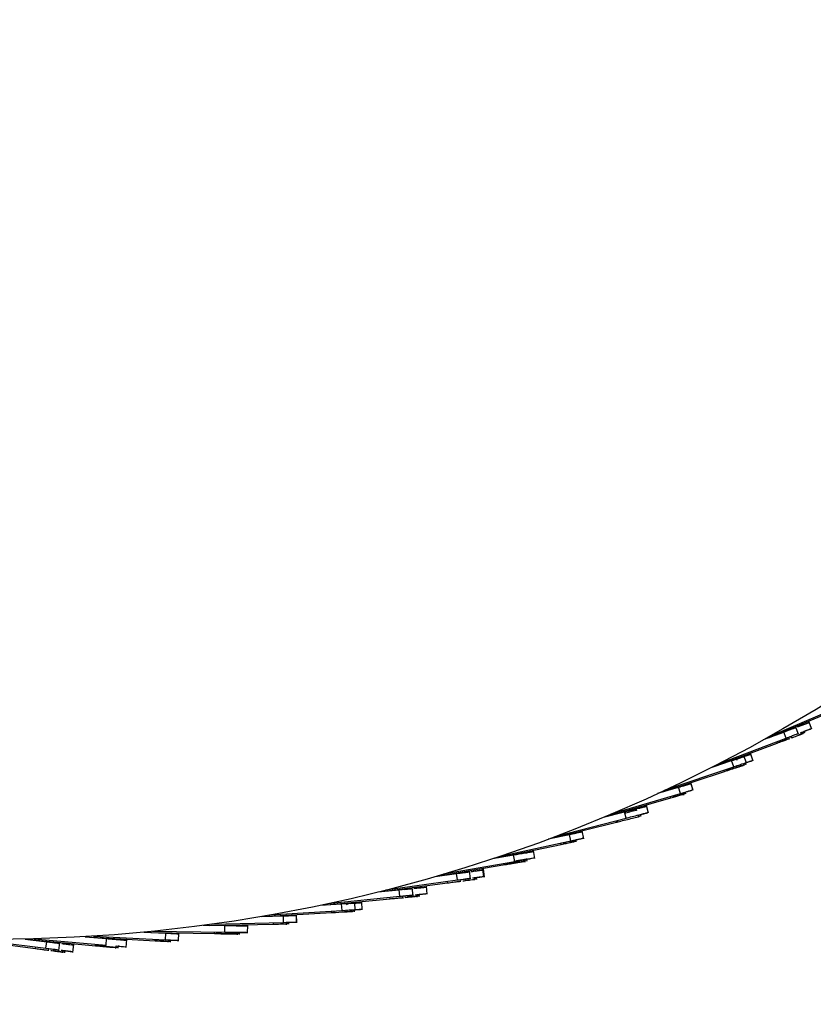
# Model space of a CAD drawing. Header units: millimetres. Extents: x 5 to 415, y 5 to 292.
# Tile 7 of 79: x 67 to 79, y 32 to 47. Entities that reach past the tile are written whole.
import ezdxf

# ---------------------------------------------------------------- set-up
doc = ezdxf.new("R2010")
doc.units = ezdxf.units.MM
doc.layers.add('CONTORNI', color=7, linetype='Continuous', lineweight=35)
doc.styles.add('SLDTEXTSTYLE0', font='TXT', dxfattribs={"width": 0.75})
doc.dimstyles.new('SLDDIMSTYLE0', dxfattribs={"dimtxt": 2.645833, "dimasz": 2, "dimexe": 0, "dimexo": 0.0625, "dimgap": 0.661458, "dimtad": 1, "dimdec": 1, "dimlfac": 10, "dimrnd": 1e-09, "dimzin": 12, "dimdsep": 46, "dimtxsty": 'SLDTEXTSTYLE0', "dimsah": 1, "dimcen": 0.09, "dimadec": 0, "dimazin": 3, "dimtfac": 1, "dimtdec": 1, "dimtofl": 0, "dimtmove": 0, "dimatfit": 3, "dimfxl": 0, "dimfrac": 2, "dimtolj": 1, "dimtzin": 12, "dimarcsym": 0})

# ---------------------------------------------------------------- blocks, each defined once
blk = doc.blocks.new('_D_4')
at = {"layer": 'CONTORNI', "color": 7}
for p, q in [((42.163, 55.928), (42.163, 20.577)), ((90.763, 55.928), (90.763, 20.577)), ((42.163, 21.577), (90.763, 21.577))]:
    blk.add_line(p, q, dxfattribs=at)
for points in [[(42.163, 21.577), (44.163, 21.327), (44.163, 21.827)], [(90.763, 21.577), (88.763, 21.827), (88.763, 21.327)]]:
    blk.add_solid(points, dxfattribs=at)
at = {"layer": 'CONTORNI', "color": 7, "char_height": 2.6458, "attachment_point": 1, "style": 'SLDTEXTSTYLE0'}
for s, insert in [('%%c', (61.864, 24.988)), ('486', (65.858, 24.988))]:
    blk.add_mtext(s, dxfattribs=dict(at, insert=insert))

msp = doc.modelspace()

# ---------------------------------------------------------------- linework, layer by layer
at = {"color": 7, "linetype": 'Continuous', "lineweight": 25}
for p, q in [((78.37, 35.745), (79.389, 36.176)), ((78.352, 35.719), (79.255, 36.093)), ((78.797, 35.767), (78.752, 35.884)), ((78.797, 35.767), (78.752, 35.884)), ((78.778, 35.878), (78.82, 35.894)), ((79, 35.844), (78.955, 35.961)), ((79, 35.844), (78.955, 35.961)), ((78.261, 35.684), (78.57, 35.801)), ((78.261, 35.684), (78.57, 35.801)), ((78.568, 35.8), (78.639, 35.827)), ((78.605, 35.708), (78.57, 35.801)), ((78.605, 35.708), (78.57, 35.801)), ((78.598, 35.811), (78.639, 35.827)), ((78.66, 35.688), (78.647, 35.723)), ((78.691, 35.706), (78.679, 35.736)), ((78.863, 35.764), (78.85, 35.8)), ((78.894, 35.782), (78.882, 35.813)), ((77.549, 35.289), (78.468, 35.63)), ((77.572, 35.316), (78.605, 35.708)), ((77.572, 35.316), (78.605, 35.708)), ((78.468, 35.63), (78.46, 35.652)), ((78, 35.322), (77.96, 35.44)), ((78.102, 35.356), (78.062, 35.475)), ((76.757, 34.916), (77.805, 35.269)), ((77.46, 35.258), (77.773, 35.364)), ((77.805, 35.269), (77.773, 35.364)), ((77.86, 35.248), (77.848, 35.284)), ((77.858, 35.366), (77.852, 35.383)), ((77.891, 35.264), (77.881, 35.295)), ((77.962, 35.282), (77.95, 35.318)), ((77.993, 35.298), (77.983, 35.329)), ((76.734, 34.89), (77.664, 35.197)), ((77.664, 35.197), (77.657, 35.219)), ((76.949, 34.951), (76.99, 34.964)), ((76.958, 34.956), (76.997, 34.967)), ((77.183, 34.906), (77.148, 35.025)), ((77.185, 34.906), (77.149, 35.026)), ((75.928, 34.547), (76.988, 34.861)), ((76.643, 34.863), (76.96, 34.957)), ((76.845, 34.794), (76.839, 34.816)), ((76.988, 34.861), (76.96, 34.957)), ((77.041, 34.837), (77.03, 34.873)), ((77.042, 34.838), (77.032, 34.874)), ((77.073, 34.852), (77.064, 34.883)), ((77.074, 34.853), (77.065, 34.884)), ((75.905, 34.522), (76.845, 34.794)), ((76.499, 34.558), (76.468, 34.679)), ((75.812, 34.498), (76.132, 34.58)), ((76.157, 34.483), (76.132, 34.58)), ((76.354, 34.494), (76.345, 34.531)), ((76.387, 34.508), (76.379, 34.54)), ((75.062, 34.185), (76.011, 34.421)), ((75.086, 34.209), (76.157, 34.483)), ((76.011, 34.421), (76.006, 34.444)), ((76.01, 34.426), (76.044, 34.435)), ((74.968, 34.165), (75.291, 34.235)), ((75.312, 34.137), (75.291, 34.235)), ((75.511, 34.167), (75.484, 34.289)), ((74.208, 33.88), (75.165, 34.081)), ((74.232, 33.903), (75.312, 34.137)), ((75.165, 34.081), (75.16, 34.104)), ((75.198, 34.093), (75.248, 34.103)), ((75.363, 34.11), (75.356, 34.146)), ((75.397, 34.122), (75.39, 34.154)), ((74.112, 33.863), (74.438, 33.921)), ((74.455, 33.822), (74.438, 33.921)), ((74.583, 33.946), (74.62, 33.952)), ((74.762, 33.864), (74.74, 33.987)), ((73.291, 33.598), (74.305, 33.772)), ((73.367, 33.629), (74.455, 33.822)), ((74.305, 33.772), (74.301, 33.795)), ((74.606, 33.848), (74.639, 33.854)), ((74.612, 33.811), (74.606, 33.849)), ((74.646, 33.823), (74.64, 33.855)), ((74.745, 33.872), (74.742, 33.871)), ((73.235, 33.59), (73.564, 33.636)), ((73.578, 33.537), (73.564, 33.636)), ((73.778, 33.552), (73.76, 33.676)), ((73.794, 33.668), (73.817, 33.671)), ((73.794, 33.667), (73.817, 33.67)), ((73.981, 33.578), (73.964, 33.702)), ((73.993, 33.582), (73.975, 33.706)), ((72.462, 33.364), (73.426, 33.492)), ((72.482, 33.385), (73.578, 33.537)), ((73.426, 33.492), (73.423, 33.516)), ((73.626, 33.506), (73.621, 33.543)), ((73.841, 33.534), (73.836, 33.573)), ((73.876, 33.545), (73.871, 33.578)), ((72.361, 33.354), (72.689, 33.387)), ((72.361, 33.354), (72.689, 33.387)), ((72.699, 33.288), (72.689, 33.387)), ((72.699, 33.288), (72.689, 33.387)), ((72.9, 33.296), (72.887, 33.42)), ((72.9, 33.296), (72.887, 33.42)), ((72.911, 33.408), (72.955, 33.412)), ((72.92, 33.41), (72.934, 33.412)), ((72.92, 33.41), (72.934, 33.412)), ((72.92, 33.41), (72.935, 33.411)), ((72.963, 33.275), (72.959, 33.314)), ((72.997, 33.284), (72.994, 33.318)), ((73.116, 33.317), (73.103, 33.442)), ((73.116, 33.317), (73.103, 33.442)), ((71.476, 33.15), (71.806, 33.171)), ((71.476, 33.15), (71.806, 33.171)), ((71.575, 33.157), (72.547, 33.249)), ((71.6, 33.177), (72.699, 33.288)), ((71.6, 33.177), (72.699, 33.288)), ((71.813, 33.072), (71.806, 33.171)), ((71.813, 33.072), (71.806, 33.171)), ((71.875, 33.175), (71.99, 33.183)), ((71.875, 33.175), (71.906, 33.177)), ((71.889, 33.151), (71.888, 33.169)), ((71.945, 33.179), (71.99, 33.182)), ((72.015, 33.072), (72.007, 33.197)), ((72.015, 33.072), (72.007, 33.197)), ((72.122, 33.079), (72.114, 33.203)), ((72.122, 33.079), (72.114, 33.203)), ((72.547, 33.249), (72.544, 33.272)), ((72.747, 33.255), (72.743, 33.292)), ((72.781, 33.264), (72.778, 33.296)), ((70.685, 32.982), (71.658, 33.038)), ((70.709, 33.001), (71.813, 33.072)), ((70.709, 33.001), (71.813, 33.072)), ((71.118, 32.881), (71.115, 33.006)), ((71.118, 32.881), (71.115, 33.006)), ((71.12, 32.881), (71.116, 33.006)), ((71.12, 32.881), (71.116, 33.006)), ((71.658, 33.038), (71.657, 33.062)), ((71.693, 33.045), (71.692, 33.064)), ((71.86, 33.037), (71.858, 33.074)), ((71.895, 33.044), (71.893, 33.077)), ((71.968, 33.043), (71.966, 33.081)), ((72.002, 33.051), (72.001, 33.083)), ((69.788, 32.841), (70.763, 32.861)), ((69.813, 32.86), (70.918, 32.888)), ((69.813, 32.86), (70.918, 32.888)), ((70.585, 32.98), (70.915, 32.988)), ((70.585, 32.98), (70.915, 32.988)), ((70.763, 32.861), (70.762, 32.884)), ((70.904, 32.986), (70.947, 32.987)), ((70.913, 32.988), (70.954, 32.989)), ((70.914, 32.988), (70.947, 32.988)), ((70.918, 32.888), (70.915, 32.988)), ((70.918, 32.888), (70.915, 32.988)), ((70.963, 32.852), (70.962, 32.89)), ((70.964, 32.852), (70.963, 32.89)), ((70.998, 32.858), (70.997, 32.89)), ((70.999, 32.858), (70.998, 32.891)), ((68.787, 32.739), (69.117, 32.723)), ((68.787, 32.739), (69.117, 32.723)), ((68.887, 32.734), (69.861, 32.717)), ((68.912, 32.751), (70.017, 32.739)), ((69.105, 32.722), (69.194, 32.717)), ((69.112, 32.623), (69.117, 32.723)), ((69.112, 32.623), (69.117, 32.723)), ((69.115, 32.723), (69.193, 32.719)), ((69.115, 32.722), (69.193, 32.718)), ((69.312, 32.601), (69.318, 32.726)), ((69.312, 32.601), (69.318, 32.726)), ((69.688, 32.843), (70.019, 32.839)), ((69.861, 32.717), (69.861, 32.741)), ((69.896, 32.721), (69.897, 32.74)), ((70.017, 32.739), (70.019, 32.839)), ((70.211, 32.698), (70.212, 32.737)), ((70.246, 32.703), (70.247, 32.736)), ((70.368, 32.722), (70.369, 32.847)), ((66.163, 32.614), (67.123, 32.488)), ((66.184, 32.629), (67.281, 32.492)), ((66.964, 32.633), (67.294, 32.592)), ((67.025, 32.625), (68.045, 32.531)), ((67.101, 32.636), (68.203, 32.541)), ((67.281, 32.492), (67.294, 32.592)), ((67.478, 32.455), (67.494, 32.579)), ((67.694, 32.429), (67.709, 32.553)), ((67.882, 32.669), (68.211, 32.641)), ((67.983, 32.66), (68.955, 32.607)), ((68.008, 32.677), (69.112, 32.623)), ((68.008, 32.677), (69.112, 32.623)), ((68.045, 32.531), (68.047, 32.554)), ((68.203, 32.541), (68.211, 32.641)), ((68.358, 32.627), (68.396, 32.624)), ((68.509, 32.502), (68.52, 32.627)), ((68.955, 32.607), (68.956, 32.631)), ((68.955, 32.612), (68.99, 32.61)), ((68.99, 32.61), (69.088, 32.605)), ((69.154, 32.583), (69.156, 32.621)), ((69.19, 32.587), (69.191, 32.619)), ((67.123, 32.488), (67.127, 32.512)), ((67.32, 32.45), (67.325, 32.487)), ((67.535, 32.421), (67.54, 32.46)), ((67.571, 32.422), (67.575, 32.456)), ((68.352, 32.49), (68.355, 32.528)), ((68.387, 32.492), (68.39, 32.525)), ((68.495, 32.514), (68.493, 32.514))]:
    msp.add_line(p, q, dxfattribs=at)
msp.add_circle((66.463, 56.928), 24.3, dxfattribs=at)
for points, knots in [([(78.57, 35.801), (78.599, 35.812), (78.654, 35.833), (78.71, 35.854), (78.744, 35.867), (78.758, 35.872), (78.756, 35.872), (78.755, 35.871)], [0, 0, 0, 0, 0.273165, 0.518702, 0.739635, 0.938964, 1, 1, 1, 1]), ([(78.57, 35.801), (78.599, 35.812), (78.654, 35.833), (78.71, 35.854), (78.744, 35.867), (78.758, 35.872), (78.756, 35.872), (78.755, 35.871)], [0, 0, 0, 0, 0.273165, 0.518702, 0.739635, 0.938964, 1, 1, 1, 1]), ([(78.642, 35.827), (78.662, 35.834), (78.701, 35.849), (78.733, 35.861), (78.747, 35.866), (78.745, 35.866), (78.745, 35.865)], [0, 0, 0, 0, 0.337817, 0.641782, 0.916026, 1, 1, 1, 1]), ([(78.787, 35.883), (78.801, 35.888), (78.846, 35.905), (78.906, 35.928), (78.953, 35.946), (78.953, 35.946), (78.953, 35.946)], [0, 0, 0, 0, 0.140204, 0.446073, 0.771643, 1, 1, 1, 1]), ([(78.787, 35.883), (78.801, 35.888), (78.846, 35.906), (78.906, 35.928), (78.953, 35.946), (78.953, 35.946), (78.953, 35.946)], [0, 0, 0, 0, 0.140204, 0.446073, 0.771643, 1, 1, 1, 1]), ([(78.789, 35.884), (78.803, 35.89), (78.848, 35.907), (78.908, 35.929), (78.955, 35.947), (78.955, 35.947), (78.954, 35.947)], [0, 0, 0, 0, 0.1402045, 0.4460734, 0.7716427, 1, 1, 1, 1]), ([(78.789, 35.884), (78.803, 35.89), (78.848, 35.907), (78.908, 35.929), (78.955, 35.947), (78.955, 35.947), (78.954, 35.947)], [0, 0, 0, 0, 0.140204, 0.446073, 0.771643, 1, 1, 1, 1]), ([(78.837, 35.9), (78.856, 35.908), (78.903, 35.925), (78.944, 35.941), (78.944, 35.941), (78.944, 35.941)], [0, 0, 0, 0, 0.297488, 0.710388, 1, 1, 1, 1]), ([(78.605, 35.708), (78.634, 35.719), (78.689, 35.74), (78.746, 35.761), (78.779, 35.774), (78.793, 35.779), (78.791, 35.778), (78.791, 35.778)], [0, 0, 0, 0, 0.273165, 0.518702, 0.739635, 0.938964, 1, 1, 1, 1]), ([(78.605, 35.708), (78.634, 35.719), (78.689, 35.74), (78.746, 35.761), (78.779, 35.774), (78.793, 35.779), (78.791, 35.778), (78.791, 35.778)], [0, 0, 0, 0, 0.273165, 0.518702, 0.739635, 0.938964, 1, 1, 1, 1]), ([(78.687, 35.712), (78.701, 35.717), (78.747, 35.734), (78.806, 35.756), (78.854, 35.774), (78.854, 35.774), (78.853, 35.774)], [0, 0, 0, 0, 0.1402045, 0.4460734, 0.7716427, 1, 1, 1, 1]), ([(78.788, 35.755), (78.803, 35.761), (78.846, 35.777), (78.884, 35.791), (78.884, 35.791), (78.884, 35.791)], [0, 0, 0, 0, 0.253251, 0.692151, 1, 1, 1, 1]), ([(78.824, 35.791), (78.838, 35.796), (78.883, 35.813), (78.943, 35.836), (78.99, 35.854), (78.99, 35.854), (78.99, 35.854)], [0, 0, 0, 0, 0.140204, 0.446073, 0.771643, 1, 1, 1, 1]), ([(78.824, 35.791), (78.838, 35.796), (78.883, 35.813), (78.943, 35.836), (78.99, 35.854), (78.99, 35.854), (78.99, 35.854)], [0, 0, 0, 0, 0.140204, 0.446073, 0.771643, 1, 1, 1, 1]), ([(78.882, 35.812), (78.901, 35.819), (78.948, 35.837), (78.988, 35.852), (78.988, 35.852), (78.988, 35.852)], [0, 0, 0, 0, 0.291411, 0.707883, 1, 1, 1, 1]), ([(78.882, 35.812), (78.901, 35.82), (78.948, 35.837), (78.988, 35.852), (78.988, 35.852), (78.988, 35.852)], [0, 0, 0, 0, 0.291318, 0.707845, 1, 1, 1, 1]), ([(78.883, 35.811), (78.899, 35.817), (78.941, 35.833), (78.98, 35.847), (78.98, 35.847), (78.98, 35.847)], [0, 0, 0, 0, 0.255112, 0.692918, 1, 1, 1, 1]), ([(78.468, 35.63), (78.497, 35.641), (78.552, 35.662), (78.609, 35.683), (78.642, 35.695), (78.656, 35.7), (78.654, 35.699), (78.654, 35.699)], [0, 0, 0, 0, 0.273165, 0.518702, 0.739635, 0.938964, 1, 1, 1, 1]), ([(78.499, 35.647), (78.528, 35.658), (78.582, 35.679), (78.632, 35.697), (78.649, 35.703), (78.653, 35.705)], [0, 0, 0, 0, 0.440749, 0.83692, 1, 1, 1, 1]), ([(77.773, 35.364), (77.843, 35.387), (77.982, 35.435), (78.058, 35.46), (78.059, 35.46), (78.059, 35.46)], [0, 0, 0, 0, 0.375669, 0.750161, 1, 1, 1, 1]), ([(77.803, 35.374), (77.86, 35.393), (77.987, 35.436), (78.056, 35.459), (78.057, 35.459), (78.057, 35.459)], [0, 0, 0, 0, 0.333378, 0.733238, 1, 1, 1, 1]), ([(77.803, 35.373), (77.861, 35.393), (77.988, 35.436), (78.056, 35.459), (78.057, 35.459), (78.057, 35.459)], [0, 0, 0, 0, 0.333201, 0.7331668, 1, 1, 1, 1]), ([(77.848, 35.387), (77.891, 35.402), (77.936, 35.417), (77.953, 35.422), (77.953, 35.423)], [0, 0, 0, 0, 0.963797, 1, 1, 1, 1]), ([(77.962, 35.426), (77.995, 35.437), (78.052, 35.456), (78.049, 35.455), (78.048, 35.455)], [0, 0, 0, 0, 0.567796, 1, 1, 1, 1]), ([(77.664, 35.197), (77.734, 35.22), (77.875, 35.266), (77.951, 35.291), (77.951, 35.291), (77.951, 35.291)], [0, 0, 0, 0, 0.375669, 0.750161, 1, 1, 1, 1]), ([(77.696, 35.213), (77.766, 35.236), (77.906, 35.282), (77.982, 35.308), (77.982, 35.308), (77.982, 35.308)], [0, 0, 0, 0, 0.375669, 0.750161, 1, 1, 1, 1]), ([(77.805, 35.269), (77.875, 35.293), (78.014, 35.34), (78.09, 35.365), (78.09, 35.365), (78.091, 35.366)], [0, 0, 0, 0, 0.375669, 0.750161, 1, 1, 1, 1]), ([(77.951, 35.316), (77.962, 35.32), (78.038, 35.346), (78.077, 35.359), (78.079, 35.36), (78.08, 35.36)], [0, 0, 0, 0, 0.09424, 0.637542, 1, 1, 1, 1]), ([(77.985, 35.329), (77.987, 35.33), (78.053, 35.352), (78.085, 35.363), (78.088, 35.364), (78.089, 35.364)], [0, 0, 0, 0, 0.022856, 0.608976, 1, 1, 1, 1]), ([(77.994, 35.333), (78.03, 35.345), (78.092, 35.366), (78.09, 35.365), (78.089, 35.364)], [0, 0, 0, 0, 0.59471, 1, 1, 1, 1]), ([(76.96, 34.957), (77.01, 34.971), (77.11, 35.001), (77.152, 35.014), (77.147, 35.012), (77.146, 35.012)], [0, 0, 0, 0, 0.424212, 0.846638, 1, 1, 1, 1]), ([(77.024, 34.975), (77.049, 34.983), (77.122, 35.004), (77.15, 35.013), (77.145, 35.011), (77.144, 35.011)], [0, 0, 0, 0, 0.270784, 0.805772, 1, 1, 1, 1]), ([(77.025, 34.975), (77.049, 34.982), (77.122, 35.004), (77.15, 35.012), (77.145, 35.011), (77.144, 35.01)], [0, 0, 0, 0, 0.270435, 0.805679, 1, 1, 1, 1]), ([(77.026, 34.974), (77.046, 34.98), (77.115, 35.001), (77.141, 35.008), (77.136, 35.007), (77.135, 35.006)], [0, 0, 0, 0, 0.24054, 0.797717, 1, 1, 1, 1]), ([(76.845, 34.794), (76.895, 34.808), (76.996, 34.837), (77.038, 34.85), (77.033, 34.848), (77.031, 34.848)], [0, 0, 0, 0, 0.424212, 0.846638, 1, 1, 1, 1]), ([(76.877, 34.808), (76.928, 34.823), (77.028, 34.852), (77.07, 34.865), (77.065, 34.863), (77.064, 34.863)], [0, 0, 0, 0, 0.424212, 0.846638, 1, 1, 1, 1]), ([(76.988, 34.861), (77.038, 34.876), (77.138, 34.905), (77.181, 34.918), (77.175, 34.916), (77.174, 34.916)], [0, 0, 0, 0, 0.424212, 0.846638, 1, 1, 1, 1]), ([(77.064, 34.883), (77.084, 34.889), (77.152, 34.909), (77.178, 34.917), (77.173, 34.915), (77.172, 34.915)], [0, 0, 0, 0, 0.236605, 0.796669, 1, 1, 1, 1]), ([(77.064, 34.883), (77.084, 34.889), (77.153, 34.909), (77.179, 34.916), (77.174, 34.915), (77.172, 34.915)], [0, 0, 0, 0, 0.236783, 0.796716, 1, 1, 1, 1]), ([(77.064, 34.881), (77.081, 34.886), (77.146, 34.905), (77.169, 34.912), (77.165, 34.911), (77.163, 34.911)], [0, 0, 0, 0, 0.205864, 0.788481, 1, 1, 1, 1]), ([(76.132, 34.58), (76.135, 34.581), (76.149, 34.584), (76.226, 34.604), (76.328, 34.63), (76.415, 34.652), (76.466, 34.666), (76.466, 34.666), (76.467, 34.666)], [0, 0, 0, 0, 0.048158, 0.268748, 0.489406, 0.709976, 0.883136, 1, 1, 1, 1]), ([(76.132, 34.58), (76.134, 34.58), (76.149, 34.584), (76.224, 34.603), (76.326, 34.629), (76.413, 34.652), (76.464, 34.665), (76.464, 34.665), (76.465, 34.665)], [0, 0, 0, 0, 0.037423, 0.260501, 0.483647, 0.706705, 0.881818, 1, 1, 1, 1]), ([(76.351, 34.635), (76.374, 34.641), (76.421, 34.653), (76.464, 34.664), (76.465, 34.664), (76.465, 34.664)], [0, 0, 0, 0, 0.348866, 0.737628, 1, 1, 1, 1]), ([(76.352, 34.634), (76.371, 34.639), (76.414, 34.65), (76.455, 34.661), (76.456, 34.661), (76.456, 34.661)], [0, 0, 0, 0, 0.311, 0.72237, 1, 1, 1, 1]), ([(76.132, 34.579), (76.134, 34.58), (76.149, 34.584), (76.223, 34.602), (76.295, 34.621), (76.325, 34.629), (76.325, 34.629)], [0, 0, 0, 0, 0.077914, 0.537679, 0.997584, 1, 1, 1, 1]), ([(76.132, 34.578), (76.158, 34.585), (76.21, 34.598), (76.288, 34.618), (76.32, 34.626), (76.322, 34.626)], [0, 0, 0, 0, 0.476819, 0.968533, 1, 1, 1, 1]), ([(76.137, 34.561), (76.163, 34.568), (76.222, 34.583), (76.295, 34.601), (76.32, 34.607), (76.326, 34.609)], [0, 0, 0, 0, 0.360507, 0.828438, 1, 1, 1, 1]), ([(76.157, 34.483), (76.159, 34.484), (76.174, 34.488), (76.25, 34.507), (76.353, 34.533), (76.44, 34.556), (76.491, 34.569), (76.491, 34.569), (76.491, 34.569)], [0, 0, 0, 0, 0.048158, 0.268748, 0.489406, 0.709976, 0.883136, 1, 1, 1, 1]), ([(76.35, 34.512), (76.36, 34.514), (76.381, 34.519), (76.38, 34.519), (76.379, 34.519)], [0, 0, 0, 0, 0.442721, 1, 1, 1, 1]), ([(76.379, 34.54), (76.4, 34.545), (76.446, 34.557), (76.489, 34.568), (76.489, 34.568), (76.489, 34.568)], [0, 0, 0, 0, 0.337541, 0.733064, 1, 1, 1, 1]), ([(76.379, 34.539), (76.4, 34.545), (76.446, 34.556), (76.489, 34.567), (76.489, 34.567), (76.49, 34.568)], [0, 0, 0, 0, 0.337811, 0.733173, 1, 1, 1, 1]), ([(76.38, 34.538), (76.397, 34.543), (76.44, 34.553), (76.48, 34.564), (76.48, 34.564), (76.48, 34.564)], [0, 0, 0, 0, 0.3009498, 0.7183203, 1, 1, 1, 1]), ([(76.011, 34.421), (76.014, 34.422), (76.029, 34.426), (76.105, 34.445), (76.208, 34.47), (76.295, 34.492), (76.346, 34.505), (76.346, 34.505), (76.347, 34.505)], [0, 0, 0, 0, 0.048158, 0.268748, 0.489406, 0.709976, 0.883136, 1, 1, 1, 1]), ([(75.28, 34.23), (75.333, 34.242), (75.438, 34.265), (75.48, 34.273), (75.472, 34.272), (75.471, 34.271)], [0, 0, 0, 0, 0.443594, 0.88675, 1, 1, 1, 1]), ([(75.289, 34.234), (75.342, 34.245), (75.447, 34.268), (75.489, 34.277), (75.481, 34.275), (75.48, 34.275)], [0, 0, 0, 0, 0.443594, 0.88675, 1, 1, 1, 1]), ([(75.289, 34.233), (75.342, 34.245), (75.448, 34.268), (75.489, 34.277), (75.481, 34.275), (75.48, 34.275)], [0, 0, 0, 0, 0.443594, 0.88675, 1, 1, 1, 1]), ([(75.291, 34.235), (75.344, 34.246), (75.449, 34.269), (75.491, 34.278), (75.483, 34.276), (75.482, 34.276)], [0, 0, 0, 0, 0.443594, 0.88675, 1, 1, 1, 1]), ([(75.165, 34.081), (75.217, 34.092), (75.323, 34.114), (75.364, 34.123), (75.357, 34.121), (75.355, 34.121)], [0, 0, 0, 0, 0.443594, 0.88675, 1, 1, 1, 1]), ([(75.294, 34.113), (75.31, 34.117), (75.376, 34.131), (75.397, 34.135), (75.39, 34.134), (75.389, 34.133)], [0, 0, 0, 0, 0.2046365, 0.8381125, 1, 1, 1, 1]), ([(75.312, 34.137), (75.365, 34.148), (75.471, 34.171), (75.512, 34.18), (75.504, 34.178), (75.503, 34.178)], [0, 0, 0, 0, 0.443594, 0.88675, 1, 1, 1, 1]), ([(75.39, 34.153), (75.412, 34.158), (75.485, 34.173), (75.51, 34.179), (75.502, 34.177), (75.501, 34.177)], [0, 0, 0, 0, 0.257537, 0.84888, 1, 1, 1, 1]), ([(75.39, 34.152), (75.409, 34.156), (75.478, 34.171), (75.5, 34.176), (75.493, 34.174), (75.492, 34.174)], [0, 0, 0, 0, 0.226673, 0.842598, 1, 1, 1, 1]), ([(74.438, 33.921), (74.491, 33.93), (74.597, 33.949), (74.641, 33.957), (74.629, 33.955), (74.576, 33.945), (74.508, 33.933), (74.434, 33.92), (74.409, 33.916), (74.456, 33.924), (74.54, 33.939), (74.633, 33.956), (74.704, 33.968), (74.747, 33.976), (74.738, 33.974), (74.736, 33.974)], [0, 0, 0, 0, 0.06569, 0.1310715, 0.1964239, 0.261852, 0.3273496, 0.3928657, 0.4958015, 0.5988096, 0.7018982, 0.7939404, 0.885898, 0.9777126, 1, 1, 1, 1]), ([(74.619, 33.951), (74.644, 33.955), (74.694, 33.964), (74.736, 33.972), (74.727, 33.97), (74.725, 33.97)], [0, 0, 0, 0, 0.446267, 0.89184, 1, 1, 1, 1]), ([(74.622, 33.953), (74.624, 33.953), (74.654, 33.959), (74.702, 33.967), (74.745, 33.975), (74.736, 33.973), (74.734, 33.973)], [0, 0, 0, 0, 0.03232, 0.464163, 0.895336, 1, 1, 1, 1]), ([(74.305, 33.772), (74.359, 33.781), (74.465, 33.799), (74.509, 33.806), (74.498, 33.805), (74.445, 33.795), (74.376, 33.784), (74.302, 33.771), (74.277, 33.767), (74.324, 33.775), (74.409, 33.789), (74.501, 33.805), (74.573, 33.817), (74.615, 33.825), (74.606, 33.823), (74.604, 33.823)], [0, 0, 0, 0, 0.06569, 0.1310715, 0.1964239, 0.261852, 0.3273496, 0.3928657, 0.4958015, 0.5988096, 0.7018982, 0.7939404, 0.885898, 0.9777126, 1, 1, 1, 1]), ([(74.339, 33.783), (74.392, 33.792), (74.498, 33.81), (74.543, 33.818), (74.531, 33.816), (74.478, 33.807), (74.41, 33.795), (74.335, 33.782), (74.311, 33.778), (74.358, 33.786), (74.442, 33.8), (74.535, 33.816), (74.581, 33.824), (74.604, 33.828)], [0, 0, 0, 0, 0.074185, 0.148021, 0.221824, 0.295713, 0.36968, 0.443668, 0.559915, 0.676243, 0.792662, 0.896606, 1, 1, 1, 1]), ([(74.455, 33.822), (74.508, 33.832), (74.614, 33.851), (74.658, 33.858), (74.647, 33.856), (74.594, 33.847), (74.526, 33.835), (74.451, 33.822), (74.427, 33.817), (74.474, 33.826), (74.558, 33.841), (74.651, 33.857), (74.722, 33.87), (74.764, 33.877), (74.755, 33.876), (74.753, 33.875)], [0, 0, 0, 0, 0.06569, 0.1310715, 0.1964239, 0.261852, 0.3273496, 0.3928657, 0.4958015, 0.5988096, 0.7018982, 0.7939404, 0.885898, 0.9777126, 1, 1, 1, 1]), ([(74.606, 33.848), (74.624, 33.852), (74.659, 33.858), (74.647, 33.856), (74.64, 33.854)], [0, 0, 0, 0, 0.504609, 1, 1, 1, 1]), ([(74.609, 33.829), (74.626, 33.832), (74.648, 33.836), (74.64, 33.835), (74.638, 33.834)], [0, 0, 0, 0, 0.780203, 1, 1, 1, 1]), ([(74.64, 33.854), (74.642, 33.855), (74.672, 33.86), (74.719, 33.869), (74.763, 33.876), (74.753, 33.875), (74.752, 33.874)], [0, 0, 0, 0, 0.027458, 0.461471, 0.89481, 1, 1, 1, 1]), ([(73.564, 33.636), (73.595, 33.64), (73.653, 33.648), (73.713, 33.657), (73.748, 33.662), (73.763, 33.664), (73.761, 33.663), (73.76, 33.663)], [0, 0, 0, 0, 0.273165, 0.518702, 0.739635, 0.938964, 1, 1, 1, 1]), ([(73.602, 33.641), (73.619, 33.643), (73.662, 33.649), (73.711, 33.656), (73.746, 33.661), (73.761, 33.663), (73.759, 33.663), (73.758, 33.663)], [0, 0, 0, 0, 0.1687, 0.449527, 0.702214, 0.930192, 1, 1, 1, 1]), ([(73.603, 33.641), (73.619, 33.643), (73.662, 33.649), (73.711, 33.656), (73.746, 33.661), (73.761, 33.663), (73.759, 33.662), (73.759, 33.662)], [0, 0, 0, 0, 0.168451, 0.449362, 0.702124, 0.930171, 1, 1, 1, 1]), ([(73.603, 33.64), (73.616, 33.641), (73.656, 33.647), (73.701, 33.653), (73.737, 33.658), (73.751, 33.66), (73.749, 33.66), (73.749, 33.66)], [0, 0, 0, 0, 0.13702, 0.42855, 0.690865, 0.927532, 1, 1, 1, 1]), ([(73.785, 33.665), (73.801, 33.667), (73.817, 33.669), (73.829, 33.671), (73.829, 33.671)], [0, 0, 0, 0, 0.992102, 1, 1, 1, 1]), ([(73.796, 33.668), (73.811, 33.67), (73.859, 33.677), (73.922, 33.686), (73.972, 33.693), (73.972, 33.693), (73.971, 33.693)], [0, 0, 0, 0, 0.140204, 0.446073, 0.771643, 1, 1, 1, 1]), ([(73.854, 33.676), (73.875, 33.679), (73.926, 33.686), (73.97, 33.692), (73.969, 33.692), (73.969, 33.692)], [0, 0, 0, 0, 0.303735, 0.712964, 1, 1, 1, 1]), ([(73.854, 33.676), (73.876, 33.679), (73.926, 33.685), (73.97, 33.692), (73.97, 33.692), (73.97, 33.692)], [0, 0, 0, 0, 0.30345, 0.712846, 1, 1, 1, 1]), ([(73.855, 33.674), (73.873, 33.677), (73.919, 33.683), (73.96, 33.689), (73.96, 33.689), (73.96, 33.689)], [0, 0, 0, 0, 0.265816, 0.697331, 1, 1, 1, 1]), ([(73.426, 33.492), (73.457, 33.496), (73.515, 33.504), (73.575, 33.512), (73.611, 33.516), (73.625, 33.518), (73.623, 33.518), (73.623, 33.518)], [0, 0, 0, 0, 0.273165, 0.518702, 0.739635, 0.938964, 1, 1, 1, 1]), ([(73.578, 33.537), (73.608, 33.541), (73.667, 33.549), (73.727, 33.558), (73.762, 33.563), (73.777, 33.565), (73.775, 33.564), (73.774, 33.564)], [0, 0, 0, 0, 0.273165, 0.518702, 0.739635, 0.938964, 1, 1, 1, 1]), ([(73.659, 33.523), (73.674, 33.525), (73.721, 33.531), (73.785, 33.539), (73.835, 33.546), (73.834, 33.546), (73.834, 33.546)], [0, 0, 0, 0, 0.1374624, 0.4443067, 0.7709144, 1, 1, 1, 1]), ([(73.693, 33.533), (73.708, 33.535), (73.74, 33.539), (73.763, 33.542), (73.775, 33.544)], [0, 0, 0, 0, 0.479834, 1, 1, 1, 1]), ([(73.81, 33.569), (73.825, 33.571), (73.872, 33.578), (73.936, 33.587), (73.986, 33.594), (73.985, 33.594), (73.985, 33.594)], [0, 0, 0, 0, 0.140204, 0.446073, 0.771643, 1, 1, 1, 1]), ([(73.839, 33.552), (73.848, 33.554), (73.872, 33.557), (73.869, 33.556), (73.868, 33.556)], [0, 0, 0, 0, 0.408757, 1, 1, 1, 1]), ([(73.871, 33.577), (73.891, 33.58), (73.94, 33.587), (73.983, 33.593), (73.983, 33.593), (73.983, 33.593)], [0, 0, 0, 0, 0.291766, 0.708029, 1, 1, 1, 1]), ([(73.871, 33.576), (73.888, 33.578), (73.933, 33.584), (73.974, 33.59), (73.974, 33.59), (73.974, 33.59)], [0, 0, 0, 0, 0.255093, 0.692911, 1, 1, 1, 1]), ([(72.689, 33.387), (72.72, 33.391), (72.779, 33.396), (72.839, 33.403), (72.874, 33.406), (72.889, 33.408), (72.887, 33.407), (72.887, 33.407)], [0, 0, 0, 0, 0.273165, 0.518702, 0.739635, 0.938964, 1, 1, 1, 1]), ([(72.689, 33.387), (72.72, 33.391), (72.779, 33.396), (72.839, 33.403), (72.874, 33.406), (72.889, 33.408), (72.887, 33.407), (72.887, 33.407)], [0, 0, 0, 0, 0.273165, 0.518702, 0.739635, 0.938964, 1, 1, 1, 1]), ([(72.699, 33.288), (72.73, 33.291), (72.789, 33.297), (72.849, 33.303), (72.884, 33.307), (72.899, 33.308), (72.897, 33.308), (72.897, 33.308)], [0, 0, 0, 0, 0.273165, 0.518702, 0.739635, 0.938964, 1, 1, 1, 1]), ([(72.699, 33.288), (72.73, 33.291), (72.789, 33.297), (72.849, 33.303), (72.884, 33.307), (72.899, 33.308), (72.897, 33.308), (72.897, 33.308)], [0, 0, 0, 0, 0.273165, 0.518702, 0.739635, 0.938964, 1, 1, 1, 1]), ([(72.763, 33.394), (72.767, 33.395), (72.798, 33.398), (72.836, 33.401), (72.873, 33.405), (72.887, 33.407), (72.885, 33.406), (72.885, 33.406)], [0, 0, 0, 0, 0.0491803, 0.3703833, 0.6593995, 0.9201555, 1, 1, 1, 1]), ([(72.766, 33.395), (72.769, 33.395), (72.799, 33.398), (72.836, 33.402), (72.872, 33.406), (72.887, 33.407), (72.885, 33.407), (72.885, 33.407)], [0, 0, 0, 0, 0.038077, 0.363031, 0.655422, 0.919223, 1, 1, 1, 1]), ([(72.766, 33.393), (72.787, 33.395), (72.828, 33.4), (72.863, 33.403), (72.878, 33.404), (72.876, 33.404), (72.875, 33.404)], [0, 0, 0, 0, 0.337817, 0.641782, 0.916026, 1, 1, 1, 1]), ([(72.8, 33.398), (72.813, 33.4), (72.844, 33.403), (72.872, 33.405), (72.887, 33.407), (72.885, 33.407), (72.885, 33.407)], [0, 0, 0, 0, 0.228607, 0.582704, 0.902176, 1, 1, 1, 1]), ([(72.922, 33.411), (72.937, 33.412), (72.985, 33.417), (73.049, 33.424), (73.099, 33.429), (73.099, 33.429), (73.099, 33.429)], [0, 0, 0, 0, 0.1402045, 0.4460734, 0.7716427, 1, 1, 1, 1]), ([(72.922, 33.411), (72.937, 33.412), (72.985, 33.417), (73.049, 33.424), (73.099, 33.429), (73.099, 33.429), (73.099, 33.429)], [0, 0, 0, 0, 0.140204, 0.446073, 0.771643, 1, 1, 1, 1]), ([(72.932, 33.311), (72.947, 33.313), (72.995, 33.318), (73.059, 33.324), (73.109, 33.329), (73.109, 33.329), (73.109, 33.329)], [0, 0, 0, 0, 0.140204, 0.446073, 0.771643, 1, 1, 1, 1]), ([(72.932, 33.311), (72.947, 33.313), (72.995, 33.318), (73.059, 33.324), (73.109, 33.329), (73.109, 33.329), (73.109, 33.329)], [0, 0, 0, 0, 0.140204, 0.446073, 0.771643, 1, 1, 1, 1]), ([(72.972, 33.415), (72.997, 33.418), (73.05, 33.423), (73.097, 33.428), (73.097, 33.428), (73.097, 33.428)], [0, 0, 0, 0, 0.332413, 0.724786, 1, 1, 1, 1]), ([(72.972, 33.416), (72.997, 33.418), (73.05, 33.424), (73.097, 33.428), (73.097, 33.428), (73.097, 33.428)], [0, 0, 0, 0, 0.332637, 0.724878, 1, 1, 1, 1]), ([(72.973, 33.414), (72.994, 33.416), (73.044, 33.421), (73.087, 33.426), (73.087, 33.426), (73.087, 33.426)], [0, 0, 0, 0, 0.2978815, 0.7105503, 1, 1, 1, 1]), ([(72.981, 33.416), (73.002, 33.419), (73.053, 33.424), (73.097, 33.428), (73.097, 33.428), (73.097, 33.428)], [0, 0, 0, 0, 0.303749, 0.712969, 1, 1, 1, 1]), ([(72.994, 33.317), (73.014, 33.319), (73.064, 33.324), (73.107, 33.328), (73.107, 33.328), (73.107, 33.328)], [0, 0, 0, 0, 0.291825, 0.708053, 1, 1, 1, 1]), ([(72.994, 33.316), (73.011, 33.317), (73.057, 33.322), (73.097, 33.326), (73.097, 33.326), (73.097, 33.326)], [0, 0, 0, 0, 0.25508, 0.692905, 1, 1, 1, 1]), ([(71.806, 33.171), (71.88, 33.176), (72.027, 33.185), (72.107, 33.19), (72.107, 33.19), (72.107, 33.19)], [0, 0, 0, 0, 0.375669, 0.750161, 1, 1, 1, 1]), ([(71.806, 33.171), (71.88, 33.176), (72.027, 33.185), (72.107, 33.19), (72.107, 33.19), (72.107, 33.19)], [0, 0, 0, 0, 0.375669, 0.7501612, 1, 1, 1, 1]), ([(72.006, 33.184), (72.044, 33.186), (72.109, 33.19), (72.106, 33.19), (72.105, 33.19)], [0, 0, 0, 0, 0.5943801, 1, 1, 1, 1]), ([(72.006, 33.182), (72.04, 33.184), (72.1, 33.188), (72.097, 33.188), (72.096, 33.188)], [0, 0, 0, 0, 0.567414, 1, 1, 1, 1]), ([(72.007, 33.183), (72.045, 33.186), (72.109, 33.19), (72.106, 33.19), (72.105, 33.19)], [0, 0, 0, 0, 0.589652, 1, 1, 1, 1]), ([(72.547, 33.249), (72.577, 33.251), (72.636, 33.257), (72.696, 33.263), (72.731, 33.266), (72.746, 33.267), (72.744, 33.267), (72.744, 33.267)], [0, 0, 0, 0, 0.273165, 0.518702, 0.739635, 0.938964, 1, 1, 1, 1]), ([(72.78, 33.271), (72.795, 33.272), (72.843, 33.277), (72.906, 33.283), (72.957, 33.287), (72.956, 33.287), (72.956, 33.287)], [0, 0, 0, 0, 0.140204, 0.446073, 0.771643, 1, 1, 1, 1]), ([(72.814, 33.279), (72.829, 33.281), (72.877, 33.285), (72.941, 33.292), (72.991, 33.296), (72.991, 33.296), (72.99, 33.296)], [0, 0, 0, 0, 0.140204, 0.446073, 0.771643, 1, 1, 1, 1]), ([(71.658, 33.038), (71.732, 33.042), (71.879, 33.051), (71.959, 33.055), (71.959, 33.055), (71.959, 33.055)], [0, 0, 0, 0, 0.375669, 0.750161, 1, 1, 1, 1]), ([(71.813, 33.072), (71.886, 33.076), (72.034, 33.086), (72.113, 33.091), (72.114, 33.091), (72.114, 33.091)], [0, 0, 0, 0, 0.375669, 0.750161, 1, 1, 1, 1]), ([(71.813, 33.072), (71.886, 33.076), (72.034, 33.086), (72.113, 33.091), (72.114, 33.091), (72.114, 33.091)], [0, 0, 0, 0, 0.375669, 0.7501612, 1, 1, 1, 1]), ([(71.859, 33.055), (71.871, 33.055), (71.951, 33.06), (71.991, 33.062), (71.993, 33.063), (71.994, 33.063)], [0, 0, 0, 0, 0.090957, 0.636228, 1, 1, 1, 1]), ([(72.001, 33.082), (72.04, 33.084), (72.105, 33.088), (72.103, 33.088), (72.102, 33.088)], [0, 0, 0, 0, 0.598612, 1, 1, 1, 1]), ([(72.002, 33.083), (72.005, 33.083), (72.074, 33.087), (72.108, 33.089), (72.111, 33.09), (72.112, 33.09)], [0, 0, 0, 0, 0.023224, 0.609123, 1, 1, 1, 1]), ([(72.012, 33.084), (72.05, 33.086), (72.115, 33.09), (72.113, 33.09), (72.112, 33.09)], [0, 0, 0, 0, 0.594374, 1, 1, 1, 1]), ([(70.763, 32.861), (70.815, 32.862), (70.919, 32.864), (70.964, 32.865), (70.958, 32.864), (70.957, 32.864)], [0, 0, 0, 0, 0.424212, 0.846638, 1, 1, 1, 1]), ([(70.915, 32.988), (70.968, 32.99), (71.072, 32.992), (71.117, 32.994), (71.111, 32.993), (71.109, 32.993)], [0, 0, 0, 0, 0.424212, 0.846638, 1, 1, 1, 1]), ([(70.915, 32.988), (70.968, 32.99), (71.072, 32.992), (71.117, 32.994), (71.111, 32.993), (71.109, 32.993)], [0, 0, 0, 0, 0.424212, 0.846638, 1, 1, 1, 1]), ([(70.918, 32.888), (70.97, 32.89), (71.075, 32.893), (71.119, 32.894), (71.114, 32.894), (71.112, 32.893)], [0, 0, 0, 0, 0.424212, 0.846638, 1, 1, 1, 1]), ([(70.918, 32.888), (70.97, 32.89), (71.075, 32.893), (71.119, 32.894), (71.114, 32.894), (71.112, 32.893)], [0, 0, 0, 0, 0.424212, 0.846638, 1, 1, 1, 1]), ([(70.962, 32.87), (70.976, 32.87), (71, 32.871), (70.994, 32.87), (70.992, 32.87)], [0, 0, 0, 0, 0.6070228, 1, 1, 1, 1]), ([(70.997, 32.89), (71.018, 32.89), (71.09, 32.892), (71.117, 32.893), (71.111, 32.893), (71.11, 32.893)], [0, 0, 0, 0, 0.237109, 0.796803, 1, 1, 1, 1]), ([(70.997, 32.889), (71.015, 32.889), (71.082, 32.891), (71.107, 32.891), (71.102, 32.891), (71.1, 32.891)], [0, 0, 0, 0, 0.205778, 0.788458, 1, 1, 1, 1]), ([(69.117, 32.723), (69.171, 32.72), (69.279, 32.715), (69.321, 32.713), (69.313, 32.713), (69.312, 32.713)], [0, 0, 0, 0, 0.443594, 0.88675, 1, 1, 1, 1]), ([(69.117, 32.723), (69.171, 32.72), (69.279, 32.715), (69.321, 32.713), (69.313, 32.713), (69.312, 32.713)], [0, 0, 0, 0, 0.443594, 0.88675, 1, 1, 1, 1]), ([(69.861, 32.717), (69.864, 32.717), (69.879, 32.716), (69.958, 32.715), (70.063, 32.713), (70.153, 32.712), (70.206, 32.711), (70.206, 32.711), (70.206, 32.711)], [0, 0, 0, 0, 0.048158, 0.268748, 0.489406, 0.709976, 0.883136, 1, 1, 1, 1]), ([(69.896, 32.721), (69.899, 32.721), (69.914, 32.721), (69.993, 32.72), (70.099, 32.718), (70.188, 32.716), (70.241, 32.716), (70.241, 32.716), (70.242, 32.716)], [0, 0, 0, 0, 0.048158, 0.268748, 0.489406, 0.709976, 0.883136, 1, 1, 1, 1]), ([(70.017, 32.739), (70.02, 32.739), (70.035, 32.739), (70.114, 32.738), (70.22, 32.737), (70.31, 32.736), (70.362, 32.735), (70.363, 32.735), (70.363, 32.735)], [0, 0, 0, 0, 0.048158, 0.268748, 0.489406, 0.709976, 0.883136, 1, 1, 1, 1]), ([(70.019, 32.839), (70.021, 32.839), (70.037, 32.839), (70.115, 32.838), (70.221, 32.837), (70.311, 32.836), (70.363, 32.835), (70.364, 32.835), (70.364, 32.835)], [0, 0, 0, 0, 0.048158, 0.268748, 0.489406, 0.709976, 0.883136, 1, 1, 1, 1]), ([(70.247, 32.735), (70.269, 32.735), (70.316, 32.735), (70.36, 32.734), (70.361, 32.734), (70.361, 32.734)], [0, 0, 0, 0, 0.338175, 0.73332, 1, 1, 1, 1]), ([(70.247, 32.734), (70.265, 32.734), (70.309, 32.734), (70.35, 32.733), (70.351, 32.733), (70.351, 32.733)], [0, 0, 0, 0, 0.30081, 0.718264, 1, 1, 1, 1]), ([(67.294, 32.592), (67.325, 32.588), (67.383, 32.581), (67.443, 32.573), (67.478, 32.569), (67.493, 32.567), (67.491, 32.567), (67.49, 32.567)], [0, 0, 0, 0, 0.273165, 0.518702, 0.739635, 0.938964, 1, 1, 1, 1]), ([(67.526, 32.563), (67.541, 32.561), (67.589, 32.555), (67.652, 32.547), (67.702, 32.541), (67.702, 32.541), (67.702, 32.541)], [0, 0, 0, 0, 0.140204, 0.446073, 0.771643, 1, 1, 1, 1]), ([(68.21, 32.64), (68.217, 32.64), (68.235, 32.638), (68.315, 32.631), (68.407, 32.623), (68.479, 32.617), (68.522, 32.613), (68.513, 32.614), (68.511, 32.614)], [0, 0, 0, 0, 0.133518, 0.356166, 0.554957, 0.753565, 0.951864, 1, 1, 1, 1]), ([(68.397, 32.624), (68.397, 32.624), (68.395, 32.624), (68.376, 32.626), (68.358, 32.627)], [0, 0, 0, 0, 0.109559, 1, 1, 1, 1]), ([(68.955, 32.607), (69.009, 32.604), (69.117, 32.598), (69.159, 32.596), (69.151, 32.596), (69.149, 32.596)], [0, 0, 0, 0, 0.443594, 0.88675, 1, 1, 1, 1]), ([(69.112, 32.623), (69.166, 32.62), (69.274, 32.615), (69.316, 32.613), (69.308, 32.613), (69.307, 32.613)], [0, 0, 0, 0, 0.443594, 0.88675, 1, 1, 1, 1]), ([(69.112, 32.623), (69.166, 32.62), (69.274, 32.615), (69.316, 32.613), (69.308, 32.613), (69.307, 32.613)], [0, 0, 0, 0, 0.443594, 0.88675, 1, 1, 1, 1]), ([(69.155, 32.601), (69.171, 32.6), (69.194, 32.599), (69.187, 32.599), (69.185, 32.599)], [0, 0, 0, 0, 0.706417, 1, 1, 1, 1]), ([(69.191, 32.618), (69.214, 32.617), (69.288, 32.614), (69.314, 32.612), (69.306, 32.613), (69.305, 32.613)], [0, 0, 0, 0, 0.25783, 0.848939, 1, 1, 1, 1]), ([(69.191, 32.617), (69.21, 32.616), (69.281, 32.613), (69.304, 32.612), (69.296, 32.612), (69.295, 32.612)], [0, 0, 0, 0, 0.226529, 0.842568, 1, 1, 1, 1]), ([(67.123, 32.488), (67.154, 32.484), (67.212, 32.476), (67.273, 32.468), (67.308, 32.464), (67.322, 32.462), (67.32, 32.462), (67.32, 32.462)], [0, 0, 0, 0, 0.273165, 0.518702, 0.739635, 0.938964, 1, 1, 1, 1]), ([(67.281, 32.492), (67.312, 32.489), (67.371, 32.481), (67.431, 32.474), (67.466, 32.47), (67.481, 32.468), (67.479, 32.468), (67.478, 32.468)], [0, 0, 0, 0, 0.273165, 0.518702, 0.739635, 0.938964, 1, 1, 1, 1]), ([(67.356, 32.458), (67.371, 32.456), (67.418, 32.449), (67.482, 32.441), (67.532, 32.435), (67.531, 32.435), (67.531, 32.435)], [0, 0, 0, 0, 0.140204, 0.446073, 0.771643, 1, 1, 1, 1]), ([(67.391, 32.458), (67.406, 32.456), (67.454, 32.45), (67.517, 32.442), (67.567, 32.436), (67.567, 32.436), (67.567, 32.436)], [0, 0, 0, 0, 0.140204, 0.446073, 0.771643, 1, 1, 1, 1]), ([(67.514, 32.464), (67.529, 32.462), (67.576, 32.456), (67.64, 32.448), (67.69, 32.442), (67.69, 32.442), (67.69, 32.442)], [0, 0, 0, 0, 0.140204, 0.446073, 0.771643, 1, 1, 1, 1]), ([(67.575, 32.455), (67.595, 32.452), (67.645, 32.446), (67.688, 32.441), (67.688, 32.441), (67.688, 32.441)], [0, 0, 0, 0, 0.292071, 0.708155, 1, 1, 1, 1]), ([(67.575, 32.454), (67.592, 32.452), (67.637, 32.446), (67.678, 32.441), (67.678, 32.441), (67.678, 32.441)], [0, 0, 0, 0, 0.254851, 0.692811, 1, 1, 1, 1]), ([(68.045, 32.531), (68.099, 32.526), (68.206, 32.516), (68.251, 32.512), (68.239, 32.513), (68.185, 32.518), (68.116, 32.524), (68.041, 32.531), (68.016, 32.533), (68.064, 32.529), (68.149, 32.521), (68.243, 32.512), (68.315, 32.506), (68.358, 32.502), (68.349, 32.502), (68.347, 32.503)], [0, 0, 0, 0, 0.06569, 0.131071, 0.196424, 0.261852, 0.32735, 0.392866, 0.495802, 0.59881, 0.701898, 0.79394, 0.885898, 0.977713, 1, 1, 1, 1]), ([(68.21, 32.521), (68.191, 32.522), (68.15, 32.526), (68.076, 32.533), (68.052, 32.535), (68.1, 32.531), (68.184, 32.523), (68.279, 32.514), (68.325, 32.51), (68.348, 32.508)], [0, 0, 0, 0, 0.092252, 0.198822, 0.36626, 0.533816, 0.701503, 0.851222, 1, 1, 1, 1]), ([(68.353, 32.508), (68.371, 32.506), (68.393, 32.504), (68.384, 32.505), (68.382, 32.505)], [0, 0, 0, 0, 0.78094, 1, 1, 1, 1]), ([(68.355, 32.527), (68.373, 32.525), (68.409, 32.522), (68.396, 32.523), (68.39, 32.524)], [0, 0, 0, 0, 0.502733, 1, 1, 1, 1]), ([(68.39, 32.524), (68.392, 32.524), (68.422, 32.521), (68.47, 32.517), (68.514, 32.513), (68.504, 32.514), (68.503, 32.514)], [0, 0, 0, 0, 0.027908, 0.46172, 0.894859, 1, 1, 1, 1])]:
    msp.add_open_spline(points, degree=3, knots=knots, dxfattribs=at)

# ---------------------------------------------------------------- dimensions: what is measured, and where the dimension line sits
at = {"layer": 'CONTORNI', "color": 7}
dim = msp.add_linear_dim(base=(90.763, 21.577), p1=(42.163, 56.928), p2=(90.763, 56.928), text='%%c<>', dimstyle='SLDDIMSTYLE0', dxfattribs=at)
dim.commit()
dim.dimension.update_dxf_attribs({"geometry": '_D_4', "text_midpoint": (66.793, 21.577), "dimtype": 160})

doc.saveas('drawing.dxf')
